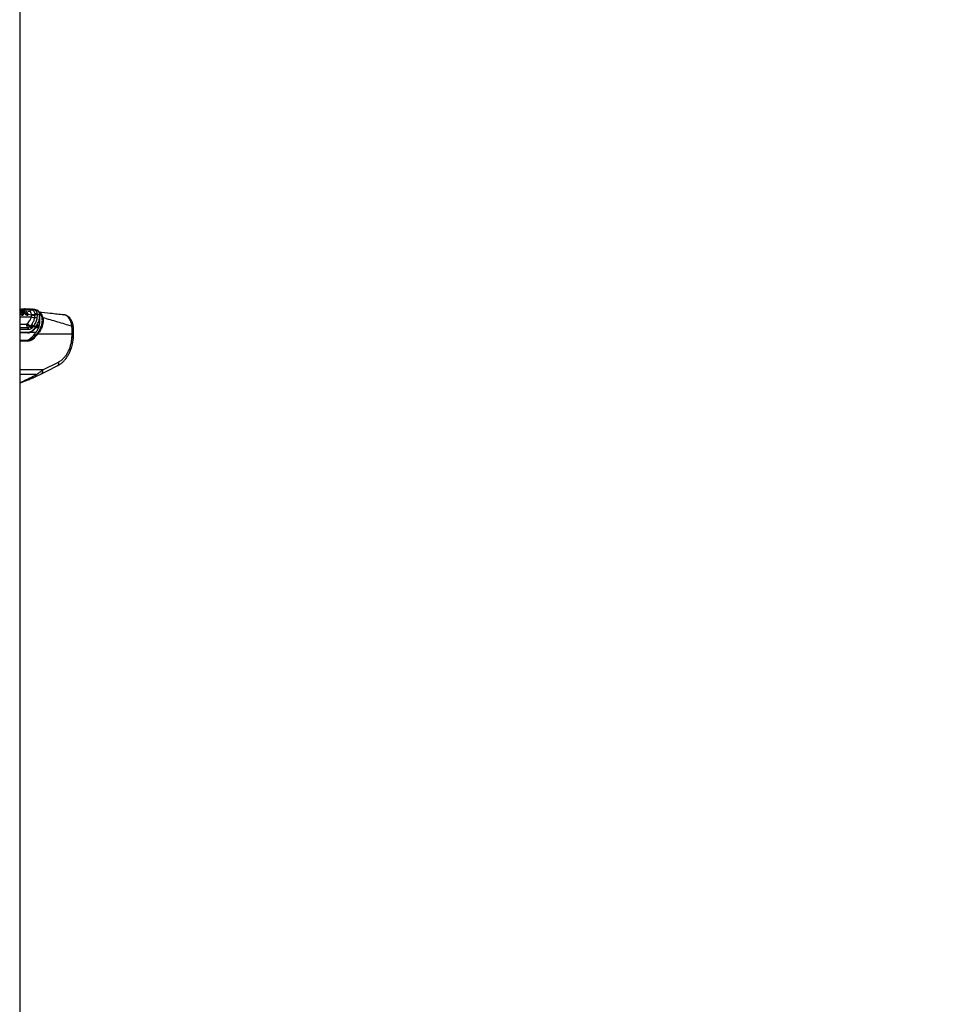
# Model space of a CAD drawing. Header units: millimetres. Extents: x 20 to 20084, y 40 to 15282.
# Tile 23 of 93: x 6716 to 8222, y 4215 to 5797. Entities that reach past the tile are written whole.
import ezdxf

# ---------------------------------------------------------------- set-up
doc = ezdxf.new("R2010")
doc.units = ezdxf.units.MM
doc.header["$LTSCALE"] = 2
doc.layers.add('COMPONENT_GEOMETRY', color=7, linetype='Continuous')
doc.styles.add('SLDTEXTSTYLE0', font='TXT', dxfattribs={"width": 0.75})
doc.dimstyles.new('SLDDIMSTYLE0', dxfattribs={"dimtxt": 100, "dimasz": 6.604, "dimexe": 0, "dimexo": 0.0625, "dimgap": 25, "dimtad": 0, "dimtih": 1, "dimtoh": 1, "dimdec": 1, "dimrnd": 1e-09, "dimzin": 12, "dimdsep": 46, "dimtxsty": 'SLDTEXTSTYLE0', "dimsah": 1, "dimcen": 0.09, "dimadec": 0, "dimazin": 3, "dimtfac": 1, "dimtdec": 1, "dimtofl": 0, "dimtmove": 0, "dimatfit": 3, "dimfxl": 1, "dimfrac": 2, "dimtolj": 1, "dimtzin": 12, "dimarcsym": 0})

# ---------------------------------------------------------------- blocks, each defined once
blk = doc.blocks.new('_D_5')
at = {"layer": 'COMPONENT_GEOMETRY', "color": 7}
for p, q in [((10830.4, 6039.6), (10830.4, 3944.9)), ((10630.4, 3924.6), (10599.9, 3924.6)), ((10599.9, 3924.6), (10599.9, 3765.9)), ((11030.5, 3924.6), (11061, 3924.6)), ((11061, 3924.6), (11061, 3765.9)), ((10599.9, 3765.9), (10630.4, 3765.9)), ((11061, 3765.9), (11030.5, 3765.9)), ((10830.4, 1521.6), (10830.4, 3616.2)), ((6833.2, 1521.6), (10836.8, 1521.6))]:
    blk.add_line(p, q, dxfattribs=at)
for points in [[(10830.4, 6039.6), (10829.4, 6033), (10831.4, 6033)], [(10830.4, 1521.6), (10831.4, 1528.2), (10829.4, 1528.2)]]:
    blk.add_solid(points, dxfattribs=at)
at = {"layer": 'COMPONENT_GEOMETRY', "color": 7, "char_height": 100, "attachment_point": 1, "style": 'SLDTEXTSTYLE0'}
for s, insert in [('7\'4.94"', (10630.4, 3894.8)), ('2259mm', (10557.6, 3745.2))]:
    blk.add_mtext(s, dxfattribs=dict(at, insert=insert))

msp = doc.modelspace()

# ---------------------------------------------------------------- linework, layer by layer
at = {"color": 7, "linetype": 'Continuous', "lineweight": 25}
for p, q in [((6716.53, 7366.6), (6716.53, 1618.6)), ((6716.53, 5331.68), (6717.24, 5331.62)), ((6717.24, 5331.62), (6717.29, 5331.61)), ((6720.86, 5331.18), (6717.29, 5331.61)), ((6736.81, 5332.24), (6737, 5332.22)), ((6737, 5332.22), (6737.08, 5332.21)), ((6740.87, 5331.74), (6737.08, 5332.21)), ((6744.48, 5330.38), (6740.87, 5331.74)), ((6716.57, 5327.81), (6720.39, 5327.04)), ((6716.65, 5331.1), (6716.69, 5331.1)), ((6716.69, 5331.1), (6716.74, 5331.09)), ((6720.68, 5326.81), (6720.6, 5326.93)), ((6720.91, 5331.17), (6720.86, 5331.18)), ((6720.87, 5326.13), (6724.21, 5325.47)), ((6724.31, 5325.34), (6724.21, 5325.47)), ((6724.5, 5325.12), (6724.31, 5325.34)), ((6724.75, 5325.79), (6724.84, 5325.68)), ((6724.84, 5325.68), (6725.01, 5325.47)), ((6730.18, 5329.03), (6724.99, 5329.67)), ((6725.57, 5326.15), (6725.73, 5325.96)), ((6725.73, 5325.96), (6729.13, 5325.26)), ((6729.13, 5325.26), (6729.11, 5325.32)), ((6729.39, 5324.79), (6729.55, 5324.4)), ((6729.55, 5324.4), (6729.56, 5324.36)), ((6729.55, 5324.4), (6735.35, 5323.24)), ((6729.56, 5324.36), (6729.59, 5324.29)), ((6730.33, 5329.01), (6730.18, 5329.03)), ((6734.59, 5331.05), (6734.39, 5331.08)), ((6734.68, 5331.04), (6734.59, 5331.05)), ((6735.35, 5323.24), (6735.34, 5323.97)), ((6740.7, 5318.64), (6741.1, 5322.89)), ((6741.05, 5323.95), (6741, 5324.59)), ((6741.1, 5322.89), (6741.05, 5323.95)), ((6744.55, 5322.39), (6744.09, 5317.63)), ((6744.48, 5324.25), (6744.52, 5323.55)), ((6744.48, 5324.25), (6748.4, 5323.38)), ((6744.52, 5323.55), (6744.55, 5322.39)), ((6748.75, 5315.36), (6748.37, 5316.73)), ((6787.14, 5323.24), (6784.54, 5323.39)), ((6727.93, 5308.3), (6728.09, 5308.44)), ((6728.09, 5308.44), (6728.75, 5309.1)), ((6732.64, 5304.12), (6733.08, 5304.53)), ((6733.08, 5304.53), (6733.8, 5305.31)), ((6733.8, 5305.31), (6734.8, 5306.43)), ((6734.8, 5306.43), (6735.43, 5307.21)), ((6735.97, 5301.74), (6735.38, 5301.19)), ((6737.84, 5303.62), (6736.74, 5302.5)), ((6738.48, 5304.92), (6737.84, 5303.62)), ((6742.25, 5303.62), (6737.84, 5303.62)), ((6738.48, 5304.92), (6743.08, 5304.92)), ((6743.08, 5304.92), (6742.25, 5303.62)), ((6742.33, 5302.81), (6742.34, 5302.82)), ((6729.54, 5294.09), (6716.53, 5294.09)), ((6733.93, 5285.52), (6737.02, 5285.52)), ((6800.63, 5292.13), (6745.38, 5292.13)), ((6716.53, 5282.13), (6728.9, 5282.13)), ((6753.32, 5234.63), (6778.64, 5247.29))]:
    msp.add_line(p, q, dxfattribs=at)
at = {"color": 8, "linetype": 'Continuous', "lineweight": 25}
for p, q in [((6723.09, 5331.7), (6718.37, 5331.48)), ((6716.53, 5327.86), (6716.57, 5327.81)), ((6716.57, 5327.81), (6716.53, 5327.81)), ((6716.53, 5319.73), (6735.06, 5319.73)), ((6716.53, 5307.91), (6726.8, 5307.91)), ((6716.53, 5302.83), (6729.36, 5302.83)), ((6742.31, 5302.79), (6746.81, 5302.79)), ((6747.06, 5303.5), (6742.84, 5303.5)), ((6744.37, 5305.96), (6747.91, 5305.96)), ((6748.03, 5315.29), (6748.72, 5315.29)), ((6730.85, 5299.44), (6716.53, 5299.44)), ((6716.53, 5295.33), (6730.38, 5295.33)), ((6742.24, 5294.52), (6732.46, 5294.52)), ((6729.6, 5281.03), (6716.53, 5281.03)), ((6753.32, 5234.63), (6716.53, 5234.63)), ((6743.05, 5227.08), (6716.53, 5227.08))]:
    msp.add_line(p, q, dxfattribs=at)
at = {"color": 8, "linetype": 'Continuous', "lineweight": 25, "flags": 128}
msp.add_lwpolyline([(6802.58, 5304.01), (6802.53, 5304.15), (6802.26, 5304.37), (6801.76, 5304.55), (6801.05, 5304.69), (6800.16, 5304.77)], dxfattribs=at)
at = {"color": 7, "linetype": 'Continuous', "lineweight": 25, "flags": 128}
msp.add_lwpolyline([(6751.26, 5228.24), (6761.22, 5233.22), (6776.59, 5240.91)], dxfattribs=at)
at = {"color": 7, "linetype": 'Continuous', "lineweight": 25}
for centre, radius, start, end in [((6717.32, 5331.04), 0.576, 92.45467, 174.4249), ((6736.63, 5329.54), 2.71, 86.0924, 145.51936), ((6736.81, 5329.53), 2.7, 86.14171, 145.61591), ((6736.9, 5329.52), 2.7, 86.17211, 145.6862), ((6686.93, 5305.27), 37.23, 35.10433, 37.25107), ((6720.42, 5326.79), 0.254, 37.58839, 95.68442), ((6689.71, 5304.93), 37.82, 35.11108, 35.5571), ((6724, 5326.42), 0.97, 282.47346, 320.03211), ((6724.15, 5326.18), 1.12, 287.92081, 320.16466), ((6726.21, 5324.47), 1.56, 108.01151, 140.49016), ((6720.39, 5329.12), 7.78, 315.33913, 319.87075), ((6728.83, 5322.47), 0.836, 144.81742, 189.41181), ((6729.66, 5322.85), 0.499, 154.74441, 229.5432), ((6729.06, 5324.89), 0.387, 329.49525, 12.59412), ((6730.5, 5333.75), 4.72, 266.10158, 325.5952), ((6730.65, 5333.81), 4.81, 266.13567, 325.02483), ((6739.59, 5328.01), 9.44, 241.34274, 276.79707), ((6738.23, 5332.26), 8.78, 250.80103, 288.77594), ((6738.73, 5331.66), 9.08, 248.08756, 285.09483), ((6740.86, 5313), 5.64, 55.11691, 91.59543), ((6742.26, 5319.46), 5.28, 65.09281, 103.86409), ((6742.21, 5318.75), 5.33, 64.33885, 102.54562), ((6742.08, 5317.57), 5.41, 62.92656, 100.48919), ((6753.24, 5316.92), 1.49, 72.28005, 121.48365), ((6734.15, 5308.42), 7.36, 183.97562, 229.38867), ((6736.72, 5313.46), 10.19, 210.39789, 246.41348), ((6736.83, 5314.44), 10.6, 214.48748, 249.30108), ((6737.29, 5315.22), 10.51, 215.63838, 250.60727), ((6726.46, 5299.53), 4.39, 358.81343, 48.73005), ((6729.82, 5298.74), 6.07, 23.77963, 62.28488), ((6730.34, 5298.79), 6.36, 27.602, 64.45109), ((6731.11, 5299.55), 6.36, 27.6639, 64.95766), ((6732.21, 5300.58), 6.39, 28.30885, 66.06006), ((6733.48, 5301.42), 6.11, 34.96357, 71.32473), ((6729.31, 5295.15), 1.09, 281.81036, 9.5356), ((6736.73, 5284.06), 1.49, 20.90792, 78.75394), ((6737.62, 5298.25), 0.508, 268.11331, 313.87811), ((6685.27, 5335.7), 70.29, 322.10364, 325.58896), ((6743.88, 5291.24), 1.75, 30.52172, 79.32384), ((6728.7, 5281.23), 0.924, 347.88572, 77.5198)]:
    msp.add_arc(centre, radius, start, end, dxfattribs=at)
at = {"color": 8, "linetype": 'Continuous', "lineweight": 25}
for centre, radius, start, end in [((6716.08, 5331.23), 0.584, 320.2899, 347.76702), ((6716.22, 5331.2), 0.533, 306.00211, 348.51373), ((6729.04, 5324.85), 0.424, 16.75244, 76.84732), ((6748.14, 5322.65), 0.777, 7.96878, 70.34083), ((6741.74, 5303.16), 0.681, 330.56645, 42.19062), ((6742.57, 5304.38), 0.745, 334.01458, 46.65924), ((6737.36, 5298.32), 0.75, 324.68483, 36.62926), ((6801.17, 5296.77), 4.67, 263.36675, 292.9018), ((6739.53, 5226.63), 3.55, 300.01879, 7.33029), ((6748.26, 5232.73), 5.4, 303.58017, 20.54282)]:
    msp.add_arc(centre, radius, start, end, dxfattribs=at)
at = {"color": 7, "linetype": 'Continuous', "lineweight": 25}
for centre, major_axis, ratio, start_param, end_param in [((6701.86, 5367.69), (-4.16, 84.31), 0.7062466, 3.7214258, 3.8149801), ((6727.19, 5302.13), (2.7, 19.91), 0.7006209, 3.2362073, 3.827089), ((6730.33, 5302.13), (2.83, 19.9), 0.6999693, 3.240726, 3.8316077), ((6729.07, 5314.09), (-0.93, 19.99), 0.7063465, 3.1088493, 3.7235043), ((6731.04, 5302.03), (2.83, 20.91), 0.7006209, 3.2362073, 3.827089), ((6729.92, 5314.13), (-0.93, 18.79), 0.7062466, 3.1067708, 3.7214258), ((6707.7, 5350.13), (10.49, 77.45), 0.7006209, 3.827089, 3.9733255), ((6710.85, 5350.13), (10.62, 77.44), 0.7004562, 3.8282533, 3.9827672), ((6711.55, 5350.03), (10.63, 78.45), 0.7006209, 3.827089, 3.9816028), ((6670.02, 4965.25), (111.06, 1617.42), 0.0680261, 4.917181, 4.9205603)]:
    msp.add_ellipse(centre, major_axis=major_axis, ratio=ratio, start_param=start_param, end_param=end_param, dxfattribs=at)
for points, knots in [([(6716.53, 5332.46), (6718.22, 5332.6), (6721.2, 5332.86), (6724.1, 5332.87), (6725.36, 5332.88)], [0, 0, 0, 0, 0.5675278, 1, 1, 1, 1]), ([(6717.24, 5331.62), (6717.17, 5331.62), (6717.04, 5331.61), (6716.86, 5331.47), (6716.74, 5331.29), (6716.7, 5331.15), (6716.69, 5331.1)], [0, 0, 0, 0, 0.2796239, 0.5592478, 0.8388716, 1, 1, 1, 1]), ([(6717.29, 5331.61), (6717.78, 5331.54), (6719.69, 5331.25), (6722.51, 5329.78), (6724.39, 5327.58), (6725.16, 5326.68)], [0, 0, 0, 0, 0.1671708, 0.6586021, 1, 1, 1, 1]), ([(6734.39, 5331.08), (6731.2, 5331.36), (6727.48, 5331.68), (6723.64, 5331.7), (6723.09, 5331.7)], [0, 0, 0, 0, 0.8587374, 1, 1, 1, 1]), ([(6725.36, 5332.88), (6726.61, 5332.87), (6730.49, 5332.83), (6734.26, 5332.48), (6736.81, 5332.24)], [0, 0, 0, 0, 0.3212502, 1, 1, 1, 1]), ([(6737.08, 5332.21), (6738.51, 5331.83), (6741.35, 5331.08), (6743.79, 5327.91), (6744.28, 5325.32), (6744.48, 5324.25)], [0, 0, 0, 0, 0.3736007, 0.7409428, 1, 1, 1, 1]), ([(6723.83, 5325.97), (6723.18, 5326.75), (6722.11, 5328.03), (6719.64, 5329.9), (6717.72, 5330.38), (6716.35, 5330.72)], [0, 0, 0, 0, 0.3059428, 0.5040425, 1, 1, 1, 1]), ([(6720.39, 5327.04), (6719.64, 5327.95), (6718.52, 5329.32), (6717.14, 5330.39), (6716.61, 5330.69), (6716.53, 5330.74)], [0, 0, 0, 0, 0.63112787, 0.94653638, 1, 1, 1, 1]), ([(6717.39, 5326.68), (6717.32, 5326.67), (6717.18, 5326.66), (6716.94, 5326.55), (6716.74, 5326.41), (6716.65, 5326.31), (6716.61, 5326.27)], [0, 0, 0, 0, 0.2796358, 0.5592717, 0.8389075, 1, 1, 1, 1]), ([(6716.61, 5326.27), (6716.96, 5325.81), (6717.6, 5324.99), (6718.71, 5323.94), (6719.63, 5323.27), (6720.34, 5322.93), (6720.88, 5322.83), (6721.28, 5322.93), (6721.52, 5323.09), (6721.56, 5323.25), (6721.57, 5323.29)], [0, 0, 0, 0, 0.2555302, 0.4634116, 0.6109353, 0.7144478, 0.8020014, 0.8871076, 0.9762903, 1, 1, 1, 1]), ([(6716.74, 5331.09), (6716.76, 5331.09), (6718.17, 5330.94), (6720.12, 5330.22), (6722.63, 5328.38), (6723.72, 5327.06), (6724.39, 5326.26)], [0, 0, 0, 0, 0.0079623, 0.4957631, 0.6938729, 1, 1, 1, 1]), ([(6717.39, 5326.68), (6717.72, 5326.25), (6718.31, 5325.49), (6719.31, 5324.56), (6720.06, 5324.04), (6720.57, 5323.81), (6720.92, 5323.76), (6721.19, 5323.84), (6721.4, 5324.07), (6721.5, 5324.57), (6721.37, 5325.47), (6720.92, 5326.23), (6720.65, 5326.68)], [0, 0, 0, 0, 0.1815485, 0.3237951, 0.4088504, 0.462296, 0.5041852, 0.5459836, 0.6005596, 0.6773038, 0.8079076, 1, 1, 1, 1]), ([(6720.48, 5326.92), (6720.48, 5326.92), (6720.45, 5326.96), (6720.42, 5327), (6720.39, 5327.04)], [0, 0, 0, 0, 0.009627, 1, 1, 1, 1]), ([(6721.58, 5323.28), (6721.62, 5323.37), (6721.77, 5323.63), (6721.82, 5324.21), (6721.68, 5325.1), (6721.31, 5325.97), (6720.92, 5326.49), (6720.83, 5326.62)], [0, 0, 0, 0, 0.0853726, 0.2487665, 0.5040907, 0.8763856, 1, 1, 1, 1]), ([(6728.41, 5326.63), (6727.62, 5327.51), (6726.27, 5329), (6724.04, 5330.34), (6722.32, 5330.97), (6721.26, 5331.12), (6720.91, 5331.17)], [0, 0, 0, 0, 0.3602452, 0.6164777, 0.8720903, 1, 1, 1, 1]), ([(6724.21, 5325.47), (6724.16, 5325.53), (6724.03, 5325.7), (6723.91, 5325.86), (6723.83, 5325.97)], [0, 0, 0, 0, 0.381074, 1, 1, 1, 1]), ([(6725.16, 5326.68), (6725.09, 5326.68), (6724.95, 5326.66), (6724.71, 5326.55), (6724.51, 5326.4), (6724.42, 5326.3), (6724.39, 5326.26)], [0, 0, 0, 0, 0.2796473, 0.5592945, 0.8389418, 1, 1, 1, 1]), ([(6724.39, 5326.26), (6724.46, 5326.17), (6724.57, 5326.01), (6724.7, 5325.85), (6724.75, 5325.79)], [0, 0, 0, 0, 0.6183001, 1, 1, 1, 1]), ([(6725.92, 5323.65), (6725.63, 5323.92), (6725.12, 5324.4), (6724.68, 5324.9), (6724.5, 5325.12)], [0, 0, 0, 0, 0.5762855, 1, 1, 1, 1]), ([(6725.57, 5326.15), (6725.51, 5326.13), (6725.38, 5326.1), (6725.15, 5325.97), (6724.96, 5325.81), (6724.87, 5325.71), (6724.84, 5325.68)], [0, 0, 0, 0, 0.2797452, 0.5594923, 0.8392413, 1, 1, 1, 1]), ([(6725.01, 5325.47), (6725.18, 5325.27), (6725.59, 5324.8), (6726.07, 5324.36), (6726.34, 5324.1)], [0, 0, 0, 0, 0.4263641, 1, 1, 1, 1]), ([(6725.16, 5326.68), (6725.2, 5326.62), (6725.29, 5326.51), (6725.43, 5326.33), (6725.53, 5326.21), (6725.57, 5326.15)], [0, 0, 0, 0, 0.3358045, 0.6714089, 1, 1, 1, 1]), ([(6725.73, 5325.96), (6726.07, 5325.58), (6726.6, 5324.99), (6727.43, 5324.31), (6727.97, 5323.97), (6728.37, 5323.81), (6728.67, 5323.76), (6728.95, 5323.82), (6729.18, 5324.07), (6729.29, 5324.56), (6729.19, 5325.01), (6729.13, 5325.26)], [0, 0, 0, 0, 0.2319842, 0.360069, 0.466873, 0.5125904, 0.5722166, 0.631946, 0.7116763, 0.8401772, 1, 1, 1, 1]), ([(6728.01, 5322.33), (6727.96, 5322.35), (6727.6, 5322.47), (6726.86, 5322.87), (6726.25, 5323.38), (6725.92, 5323.65)], [0, 0, 0, 0, 0.0695488, 0.515215, 1, 1, 1, 1]), ([(6726.34, 5324.1), (6726.63, 5323.86), (6727.17, 5323.42), (6727.81, 5323.06), (6728.11, 5322.96), (6728.15, 5322.95)], [0, 0, 0, 0, 0.5008776, 0.9349319, 1, 1, 1, 1]), ([(6729.34, 5322.47), (6729.27, 5322.42), (6729.08, 5322.28), (6728.71, 5322.2), (6728.31, 5322.24), (6728.09, 5322.31), (6728.01, 5322.33)], [0, 0, 0, 0, 0.2194551, 0.6064079, 0.852957, 1, 1, 1, 1]), ([(6728.15, 5322.95), (6728.22, 5322.93), (6728.39, 5322.88), (6728.71, 5322.85), (6729.01, 5322.91), (6729.16, 5323.02), (6729.21, 5323.07)], [0, 0, 0, 0, 0.1473409, 0.3911008, 0.7755707, 1, 1, 1, 1]), ([(6729.11, 5325.32), (6729.1, 5325.36), (6729.05, 5325.52), (6728.92, 5325.83), (6728.7, 5326.24), (6728.5, 5326.5), (6728.41, 5326.63)], [0, 0, 0, 0, 0.0699535, 0.379787, 0.6898702, 1, 1, 1, 1]), ([(6729.21, 5325.48), (6729.04, 5325.86), (6728.83, 5326.28), (6728.53, 5326.66), (6728.49, 5326.7)], [0, 0, 0, 0, 0.8844288, 1, 1, 1, 1]), ([(6728.75, 5309.1), (6729.61, 5310.02), (6731.23, 5311.79), (6733.64, 5315.3), (6734.51, 5318.02), (6735.06, 5319.73)], [0, 0, 0, 0, 0.2898945, 0.5524136, 1, 1, 1, 1]), ([(6729.15, 5325.3), (6729.13, 5325.36), (6729.1, 5325.46), (6729.04, 5325.54), (6729.02, 5325.57)], [0, 0, 0, 0, 0.6690994, 1, 1, 1, 1]), ([(6729.21, 5323.07), (6729.25, 5323.11), (6729.43, 5323.3), (6729.53, 5323.74), (6729.5, 5324.27), (6729.43, 5324.58), (6729.4, 5324.69)], [0, 0, 0, 0, 0.1242871, 0.5114123, 0.8178404, 1, 1, 1, 1]), ([(6729.59, 5324.29), (6729.62, 5324.16), (6729.7, 5323.82), (6729.72, 5323.24), (6729.59, 5322.75), (6729.39, 5322.53), (6729.34, 5322.47)], [0, 0, 0, 0, 0.17543828, 0.47473052, 0.86803481, 1, 1, 1, 1]), ([(6735.34, 5323.97), (6735.16, 5324.91), (6734.93, 5326.11), (6733.55, 5327.85), (6732.11, 5328.72), (6730.62, 5328.96), (6730.33, 5329.01)], [0, 0, 0, 0, 0.3697735, 0.474126, 0.8966908, 1, 1, 1, 1]), ([(6741, 5324.59), (6740.66, 5325.89), (6740, 5328.49), (6737.37, 5330.49), (6735.37, 5330.9), (6734.68, 5331.04)], [0, 0, 0, 0, 0.3986557, 0.7924475, 1, 1, 1, 1]), ([(6735.06, 5319.73), (6735.21, 5320.76), (6735.37, 5321.94), (6735.35, 5323.1), (6735.35, 5323.24)], [0, 0, 0, 0, 0.8794795, 1, 1, 1, 1]), ([(6735.43, 5307.21), (6736.44, 5308.69), (6738.48, 5311.7), (6740.05, 5315.65), (6740.56, 5317.98), (6740.7, 5318.64)], [0, 0, 0, 0, 0.4137586, 0.8353172, 1, 1, 1, 1]), ([(6744.09, 5317.63), (6743.52, 5315.44), (6742.38, 5311.01), (6739.79, 5306.97), (6738.48, 5304.92)], [0, 0, 0, 0, 0.49270644, 1, 1, 1, 1]), ([(6743.08, 5304.92), (6744.26, 5306.96), (6746.52, 5310.88), (6748.38, 5317.24), (6748.39, 5321.31), (6748.4, 5323.38)], [0, 0, 0, 0, 0.3490223, 0.6695796, 1, 1, 1, 1]), ([(6743.2, 5304.07), (6743.39, 5304.32), (6744.44, 5305.74), (6745.93, 5308.68), (6747.57, 5312.8), (6748.54, 5317.1), (6748.92, 5320.45), (6748.76, 5322.28), (6748.72, 5322.74)], [0, 0, 0, 0, 0.0449008, 0.2568882, 0.4810618, 0.705804, 0.9262331, 1, 1, 1, 1]), ([(6744.2, 5292.96), (6745.16, 5294.18), (6747.34, 5296.95), (6750.02, 5301.73), (6752, 5307.13), (6752.99, 5312.76), (6752.64, 5316.36), (6752.47, 5318.19)], [0, 0, 0, 0, 0.1632515, 0.3694898, 0.579973, 0.7867408, 1, 1, 1, 1]), ([(6748.84, 5322.73), (6748.8, 5323.39), (6748.69, 5324.95), (6747.84, 5327.11), (6746.54, 5329.05), (6745.34, 5329.92), (6744.79, 5330.32)], [0, 0, 0, 0, 0.20529613, 0.49084978, 0.7650462, 1, 1, 1, 1]), ([(6753.7, 5318.34), (6753.88, 5316.5), (6754.26, 5312.76), (6753.3, 5306.96), (6751.3, 5301.28), (6748.6, 5296.32), (6746.36, 5293.4), (6745.38, 5292.13)], [0, 0, 0, 0, 0.2071258, 0.4209195, 0.6268573, 0.8373453, 1, 1, 1, 1]), ([(6746.96, 5328.2), (6753.2, 5327.43), (6766.81, 5325.76), (6780, 5324.12), (6787.14, 5323.24)], [0, 0, 0, 0, 0.4586181, 1, 1, 1, 1]), ([(6800.16, 5304.77), (6792.66, 5307.01), (6777.66, 5311.5), (6761.69, 5316.06), (6753.7, 5318.34)], [0, 0, 0, 0, 0.4994244, 1, 1, 1, 1]), ([(6800.16, 5304.77), (6799.85, 5306.68), (6799.33, 5309.88), (6797.87, 5313.84), (6796.28, 5316.87), (6794.35, 5319.4), (6792.15, 5321.35), (6789.74, 5322.71), (6788.01, 5323.06), (6787.14, 5323.24)], [0, 0, 0, 0, 0.1964613, 0.3301519, 0.4638456, 0.5979341, 0.7320251, 0.8660123, 1, 1, 1, 1]), ([(6802.54, 5304.01), (6802.4, 5305.01), (6802.09, 5307.3), (6801.08, 5310.7), (6799.63, 5314.03), (6797.78, 5316.91), (6795.68, 5319.25), (6793.27, 5321.13), (6790.57, 5322.45), (6788.47, 5323.15), (6787.28, 5323.2), (6787.15, 5323.2)], [0, 0, 0, 0, 0.1047185, 0.2408063, 0.3802934, 0.5065873, 0.6293016, 0.7459149, 0.860235, 0.9837068, 1, 1, 1, 1]), ([(6726.8, 5307.91), (6726.81, 5307.91), (6727.05, 5307.91), (6727.46, 5307.98), (6727.79, 5308.21), (6727.93, 5308.3)], [0, 0, 0, 0, 0.012104, 0.6062998, 1, 1, 1, 1]), ([(6729.36, 5302.83), (6730.09, 5302.92), (6731.26, 5303.07), (6732.27, 5303.83), (6732.64, 5304.12)], [0, 0, 0, 0, 0.6314754, 1, 1, 1, 1]), ([(6735.38, 5301.19), (6734.76, 5300.74), (6733.36, 5299.72), (6731.75, 5299.54), (6730.85, 5299.44)], [0, 0, 0, 0, 0.4356106, 1, 1, 1, 1]), ([(6736.74, 5302.5), (6736.55, 5302.31), (6736.29, 5302.06), (6736.04, 5301.8), (6735.97, 5301.74)], [0, 0, 0, 0, 0.74555155, 1, 1, 1, 1]), ([(6737.97, 5297.89), (6738.35, 5298.28), (6739.85, 5299.84), (6741.27, 5301.54), (6742.34, 5302.82)], [0, 0, 0, 0, 0.2500677, 1, 1, 1, 1]), ([(6742.3, 5302.83), (6742.41, 5302.95), (6742.78, 5303.34), (6743.04, 5303.76), (6743.22, 5304.05)], [0, 0, 0, 0, 0.3038662, 1, 1, 1, 1]), ([(6743.26, 5295.98), (6744.34, 5297.71), (6746.52, 5301.21), (6748.27, 5306.42), (6749.05, 5311.22), (6748.85, 5313.97), (6748.75, 5315.36)], [0, 0, 0, 0, 0.2831828, 0.5736968, 0.7845285, 1, 1, 1, 1]), ([(6800.63, 5292.13), (6800.7, 5294.22), (6800.84, 5298.47), (6800.39, 5302.65), (6800.16, 5304.77)], [0, 0, 0, 0, 0.493479, 1, 1, 1, 1]), ([(6802.98, 5292.46), (6802.99, 5292.55), (6803.11, 5294.28), (6803.09, 5297.68), (6802.93, 5301.47), (6802.61, 5303.54), (6802.54, 5304.01)], [0, 0, 0, 0, 0.0238669, 0.4481664, 0.8754068, 1, 1, 1, 1]), ([(6776.72, 5240.98), (6778.47, 5241.97), (6781.72, 5243.82), (6785.85, 5247.39), (6789.03, 5250.78), (6791.39, 5253.79), (6793.05, 5256.23), (6794.63, 5258.82), (6796.59, 5262.46), (6798.5, 5266.94), (6800.1, 5271.75), (6801.27, 5276.29), (6802.25, 5281.49), (6802.54, 5285.17), (6802.69, 5287.11)], [0, 0, 0, 0, 0.1237341, 0.2297267, 0.3172579, 0.3874172, 0.4406445, 0.4775667, 0.5500449, 0.6609705, 0.731504, 0.8116354, 0.9008256, 1, 1, 1, 1]), ([(6778.64, 5247.29), (6780.08, 5248.11), (6782.96, 5249.76), (6786.95, 5253.34), (6790.59, 5257.62), (6793.75, 5262.59), (6796.37, 5268.15), (6798.37, 5274.13), (6799.79, 5280.39), (6800.15, 5284.65), (6800.34, 5286.77)], [0, 0, 0, 0, 0.1244049, 0.2494742, 0.373855, 0.4989891, 0.6233869, 0.7492229, 0.8747008, 1, 1, 1, 1]), ([(6802.69, 5287.11), (6802.72, 5287.55), (6802.82, 5289.34), (6802.91, 5291.12), (6802.99, 5292.46)], [0, 0, 0, 0, 0.25006404, 1, 1, 1, 1]), ([(6716.53, 5213.63), (6716.9, 5213.75), (6719.08, 5214.5), (6723.12, 5216.01), (6728.8, 5218.24), (6734.95, 5220.78), (6739.1, 5222.59), (6741.31, 5223.55)], [0, 0, 0, 0, 0.040161, 0.2428287, 0.4655898, 0.715396, 1, 1, 1, 1]), ([(6741.29, 5223.55), (6742.66, 5224.16), (6745.88, 5225.61), (6749.17, 5227.18), (6751.01, 5228.12), (6751.24, 5228.24)], [0, 0, 0, 0, 0.3919746, 0.9237918, 1, 1, 1, 1]), ([(6743.05, 5227.08), (6744.87, 5228.32), (6748.53, 5230.82), (6751.71, 5233.35), (6753.32, 5234.63)], [0, 0, 0, 0, 0.49661749, 1, 1, 1, 1])]:
    msp.add_open_spline(points, degree=3, knots=knots, dxfattribs=at)
at = {"color": 8, "linetype": 'Continuous', "lineweight": 25}
for points, knots in [([(6722.32, 5330.87), (6722.55, 5331.07), (6722.83, 5331.31), (6723.05, 5331.64), (6723.09, 5331.7)], [0, 0, 0, 0, 0.8217001, 1, 1, 1, 1]), ([(6721.73, 5324.53), (6721.73, 5324.52), (6721.95, 5324.09), (6721.97, 5323.38), (6721.78, 5322.65), (6721.37, 5322.3), (6720.87, 5322.19), (6720.2, 5322.31), (6719.36, 5322.7), (6718.33, 5323.45), (6717.3, 5324.41), (6716.76, 5325.1), (6716.53, 5325.39)], [0, 0, 0, 0, 0.0037796, 0.1737265, 0.2908109, 0.3668506, 0.4423848, 0.520069, 0.6079299, 0.7258609, 0.8849366, 1, 1, 1, 1]), ([(6729.11, 5325.32), (6729.18, 5325.29), (6729.32, 5325.23), (6729.42, 5325.12), (6729.42, 5325.05), (6729.42, 5325.04)], [0, 0, 0, 0, 0.4724354, 0.9448709, 1, 1, 1, 1]), ([(6748.4, 5323.38), (6748.15, 5324.62), (6747.61, 5327.36), (6746.04, 5329.82), (6744.59, 5330.34), (6744.48, 5330.38)], [0, 0, 0, 0, 0.43085873, 0.95392132, 1, 1, 1, 1]), ([(6747.73, 5327.12), (6748.02, 5327.02), (6749.98, 5326.38), (6752.32, 5323.27), (6753.28, 5319.85), (6753.7, 5318.34)], [0, 0, 0, 0, 0.0878254, 0.5986103, 1, 1, 1, 1]), ([(6752.47, 5318.19), (6752.11, 5319.68), (6751.4, 5322.62), (6749.39, 5324.41), (6748.4, 5325.3)], [0, 0, 0, 0, 0.5057136, 1, 1, 1, 1]), ([(6802.6, 5287.11), (6802.63, 5287.09), (6802.74, 5286.99), (6802.05, 5286.85), (6800.91, 5286.8), (6800.34, 5286.77)], [0, 0, 0, 0, 0.1264801, 0.56324, 1, 1, 1, 1]), ([(6778.64, 5247.29), (6778.74, 5246.44), (6778.95, 5244.68), (6778.31, 5242.53), (6777.43, 5241.23), (6776.69, 5241.02), (6776.56, 5240.98)], [0, 0, 0, 0, 0.2970899, 0.6139898, 0.9308896, 1, 1, 1, 1]), ([(6716.53, 5214.37), (6716.67, 5214.42), (6718.61, 5215.18), (6724.08, 5217.58), (6732.99, 5221.74), (6739.62, 5225.26), (6743.05, 5227.08)], [0, 0, 0, 0, 0.0136646, 0.2009046, 0.5858056, 1, 1, 1, 1])]:
    msp.add_open_spline(points, degree=3, knots=knots, dxfattribs=at)
at = {"color": 7, "linetype": 'Continuous', "lineweight": 25}
for points in [[(6725.36, 5332.88), (6725.15, 5332.89), (6724.73, 5332.9), (6724.13, 5332.67), (6723.56, 5332.29), (6723.25, 5331.9), (6723.09, 5331.7)], [(6720.48, 5326.92), (6720.54, 5326.92), (6720.66, 5326.9), (6720.7, 5326.82), (6720.72, 5326.78)], [(6720.65, 5326.68), (6720.71, 5326.68), (6720.83, 5326.66), (6720.87, 5326.58), (6720.89, 5326.54)], [(6723.83, 5325.97), (6723.88, 5325.97), (6723.97, 5325.98), (6724.12, 5326.04), (6724.27, 5326.14), (6724.35, 5326.22), (6724.39, 5326.26)], [(6724.84, 5325.68), (6724.8, 5325.64), (6724.72, 5325.56), (6724.58, 5325.45), (6724.43, 5325.37), (6724.35, 5325.35), (6724.31, 5325.34)]]:
    msp.add_open_spline(points, degree=3, dxfattribs=at)

# ---------------------------------------------------------------- dimensions: what is measured, and where the dimension line sits
at = {"layer": 'COMPONENT_GEOMETRY', "color": 7}
dim = msp.add_linear_dim(base=(10830.42, 6039.57), p1=(6830.64, 1521.6), p2=(11866.66, 6039.57), angle=90, dimstyle='SLDDIMSTYLE0', dxfattribs=at)
dim.commit()
dim.dimension.update_dxf_attribs({"geometry": '_D_5', "text_midpoint": (10830.42, 3780.58), "dimtype": 160})

doc.saveas('drawing.dxf')
